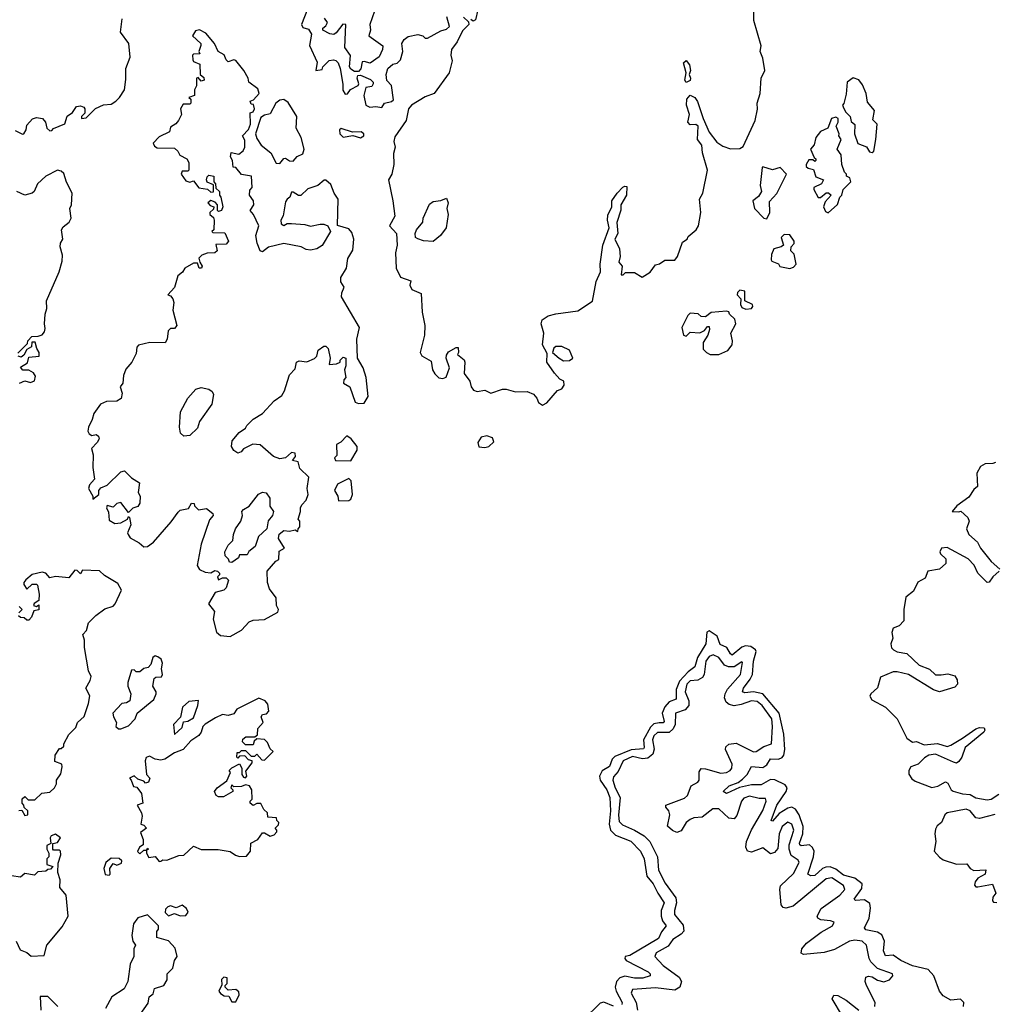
# Model space of a CAD drawing. Extents: x 2601477 to 2753313, y 449408 to 581029.
# Tile 18 of 203: x 2623388 to 2628472, y 492086 to 497220. Entities that reach past the tile are written whole.
import ezdxf

# ---------------------------------------------------------------- set-up
doc = ezdxf.new("R2010")
doc.units = 0

msp = doc.modelspace()

# ---------------------------------------------------------------- linework, layer by layer
at = {"layer": '0CON05XD'}
for points in [[(2624890, 497275), (2624857.5, 497195), (2624865, 497180), (2624895, 497170), (2624910, 497145), (2624900, 497085), (2624939.3, 496999.3), (2624933.3, 496955), (2624965, 496960), (2624970, 496975), (2625003, 497007), (2625025, 497011.2), (2625037.3, 497007.3), (2625048.8, 496995), (2625058.8, 496965), (2625073.6, 496883.6), (2625073.3, 496853.3), (2625085, 496832.5), (2625097, 496833), (2625113.6, 496856.4), (2625153, 496877), (2625157.5, 496885), (2625147.5, 496915), (2625151.7, 496928.3), (2625165, 496930), (2625218.3, 496908.3), (2625232.5, 496895), (2625232.5, 496885), (2625225, 496872.5), (2625193.3, 496866.7), (2625183.3, 496825), (2625193.8, 496775), (2625215, 496763.8), (2625245, 496767.5), (2625277, 496763), (2625290, 496785), (2625327, 496793), (2625337, 496803), (2625327, 496877), (2625302.3, 496902.3), (2625300, 496935), (2625307.5, 496965), (2625335, 496987.5), (2625357, 496993), (2625375, 497010), (2625386.2, 497055), (2625382, 497095), (2625392.7, 497117.3), (2625415, 497132.5), (2625465, 497142.5), (2625490, 497135), (2625503, 497123), (2625515, 497123.3), (2625585, 497162.5), (2625615, 497170), (2625630, 497185), (2625616.7, 497235)], [(2625238, 497265), (2625213.8, 497195), (2625217.5, 497165), (2625210, 497135), (2625283, 497083), (2625281.2, 497065), (2625263, 497027), (2625216.4, 496993.6), (2625185, 497002.5), (2625175, 497000), (2625167, 496963), (2625155, 496950)], [(2625778.3, 497271.7), (2625765, 497220), (2625752.5, 497212.5), (2625741.7, 497221.7)], [(2626820, 495985), (2626845, 496060), (2626870, 496075), (2626875, 496090), (2626916.7, 496125), (2626928, 496145), (2626941.2, 496215), (2626933.8, 496285), (2626951.2, 496315), (2626976, 496435), (2626950, 496525), (2626946.2, 496566.2), (2626924, 496595), (2626926.7, 496665), (2626915, 496673.3), (2626885, 496672), (2626873.8, 496685), (2626882.5, 496725), (2626866.2, 496775), (2626868, 496805), (2626885, 496826.7), (2626910, 496815), (2626923.9, 496793.9), (2626952.5, 496705), (2626984.2, 496634.2), (2627025, 496581.2), (2627055, 496560), (2627095, 496546.2), (2627145, 496548.8), (2627162, 496558), (2627224.3, 496695), (2627235.9, 496754.1), (2627234.3, 496785), (2627250, 496835), (2627256, 496915), (2627274, 496955), (2627265, 497020), (2627250, 497055), (2627255.6, 497084.4), (2627217.5, 497215), (2627216.7, 497275)], [(2623755, 496730), (2623783, 496757), (2623825, 496776.7), (2623865, 496780), (2623890, 496795), (2623908, 496815), (2623934, 496855), (2623942.3, 496907.7), (2623942, 496965), (2623964, 497025), (2623957.5, 497095), (2623913.3, 497155), (2623923.3, 497225)], [(2625155, 496950), (2625135, 496950), (2625115, 496962.5), (2625107.5, 496975), (2625113, 497033), (2625084, 497075), (2625090, 497195), (2625073.6, 497196.4), (2625039.3, 497150.7), (2625026.4, 497143.6), (2625005, 497146.7), (2624970, 497165), (2624970, 497175), (2624985, 497187.5), (2624993.3, 497205), (2624977.5, 497227.5)], [(2625703, 497233), (2625728.3, 497208.3), (2625730, 497195), (2625697.5, 497162.5), (2625670, 497105), (2625640, 497065), (2625636.2, 497035), (2625643.3, 497005), (2625627.6, 496942.4), (2625550, 496835), (2625502.3, 496817.7), (2625432.5, 496775), (2625416.7, 496755), (2625403.8, 496695), (2625345, 496610), (2625340, 496585), (2625346.7, 496555), (2625337, 496523), (2625338.8, 496465), (2625328.8, 496415), (2625311.2, 496385), (2625334, 496275), (2625344, 496195), (2625316.7, 496145), (2625353.8, 496105), (2625357.5, 496045), (2625348.6, 496005), (2625352.5, 495925), (2625375, 495876.7), (2625428.3, 495858.3), (2625422.5, 495835), (2625433.6, 495813.6), (2625481.7, 495791.7), (2625487.5, 495695), (2625501.2, 495625), (2625500, 495575), (2625476.7, 495485), (2625485, 495467.5), (2625535, 495440), (2625541.2, 495395), (2625554, 495374), (2625575, 495352.5), (2625595, 495350), (2625613, 495357), (2625630, 495405), (2625613.3, 495455), (2625615, 495470), (2625625, 495487.5), (2625665, 495510), (2625675, 495510), (2625677.5, 495485), (2625672.5, 495475), (2625705.9, 495445.9), (2625710, 495435), (2625706.7, 495375), (2625736.7, 495335), (2625742.5, 495305), (2625755, 495287.5), (2625775, 495281.2), (2625815, 495287.5), (2625845, 495273.3), (2625906.1, 495293.9), (2625925, 495294), (2625975, 495279.2), (2626035, 495280.8), (2626067.5, 495267.5), (2626085, 495247.5), (2626093.8, 495223.8), (2626115, 495210), (2626137.7, 495222.3), (2626193.8, 495286.2), (2626216.7, 495295), (2626228.8, 495315), (2626226.7, 495335), (2626205, 495346.2), (2626177.8, 495377.8), (2626137.5, 495435), (2626139.3, 495479.3), (2626114.3, 495525), (2626121.2, 495585), (2626108.8, 495635), (2626113.3, 495655), (2626145, 495676.2), (2626185, 495686.2), (2626298.8, 495701.2), (2626375, 495752.5), (2626394.5, 495855.5), (2626417.5, 495905), (2626415.8, 495945), (2626430, 496045), (2626463.3, 496135), (2626454.1, 496174.1), (2626455, 496200), (2626477.5, 496245), (2626477.5, 496275), (2626504.2, 496315.8), (2626533.6, 496346.4), (2626545, 496352.5), (2626555, 496350), (2626553.3, 496305), (2626523.3, 496255), (2626523, 496227), (2626503, 496163), (2626507.5, 496105), (2626492.5, 496075), (2626517.5, 496025), (2626520, 495985), (2626512.5, 495955), (2626530, 495935), (2626525, 495890), (2626535, 495890), (2626548.3, 495901.7), (2626595, 495902.5), (2626635, 495877.5), (2626675.9, 495904.1), (2626705, 495942.5), (2626725, 495947.5), (2626753.6, 495966.4), (2626805, 495966.7), (2626820, 495985)], [(2624485, 494004), (2624545, 494037.5), (2624585, 494080), (2624605, 494090), (2624665, 494093.3), (2624735, 494130), (2624737.5, 494145), (2624727.5, 494165), (2624726.2, 494206.2), (2624691.7, 494251.7), (2624680, 494285), (2624678.8, 494345), (2624723.6, 494396.4), (2624740, 494405), (2624740.7, 494449.3), (2624770, 494465), (2624737.5, 494515), (2624741.7, 494538.3), (2624765, 494557.5), (2624795, 494552.5), (2624825, 494560), (2624838.3, 494551.7), (2624840, 494565), (2624850, 494575), (2624850, 494605), (2624840, 494615), (2624853.3, 494655), (2624853.3, 494675), (2624859.3, 494690.7), (2624882.5, 494715), (2624892.5, 494745), (2624887.5, 494775), (2624896.7, 494835), (2624849.3, 494879.3), (2624840, 494915), (2624811.7, 494921.7), (2624827, 494943), (2624825, 494960), (2624805, 494962.5), (2624773.6, 494936.4), (2624745, 494930), (2624711.7, 494941.7), (2624642.5, 495002.5), (2624603.6, 495006.4), (2624555, 494982.5), (2624543, 494967), (2624525, 494960), (2624504.1, 494974.1), (2624493.3, 494995), (2624496.4, 495023.6), (2624532.3, 495067.7), (2624565, 495090), (2624572.5, 495105), (2624605, 495136.7), (2624655, 495167.5), (2624715, 495233.3), (2624755, 495260), (2624769.2, 495285), (2624784.1, 495335.9), (2624795, 495367.5), (2624825, 495400), (2624832.5, 495435), (2624845, 495441.2), (2624885, 495436.2), (2624926.1, 495453.9), (2624937.5, 495465), (2624945, 495496.7), (2624975, 495517.5), (2624985, 495517.5), (2624997.5, 495505), (2625007.5, 495455), (2625001.7, 495421.7), (2625040, 495425), (2625060, 495435), (2625060, 495445), (2625075, 495460), (2625090, 495455), (2625090, 495415), (2625082.5, 495395), (2625090, 495355), (2625078.3, 495341.7), (2625077.5, 495325), (2625110, 495305), (2625137.5, 495225), (2625155, 495218), (2625185, 495220), (2625205.7, 495255), (2625195.7, 495355), (2625178.8, 495405), (2625150, 495455), (2625146, 495555), (2625160, 495615), (2625066.7, 495775), (2625067.5, 495795), (2625080, 495825), (2625062.7, 495852.7), (2625062.5, 495875), (2625092.5, 495925), (2625100, 495975), (2625125, 496017.5), (2625130.8, 496075), (2625119.8, 496109.8), (2625105, 496130), (2625046.4, 496146.4), (2625048.8, 496285), (2625027.5, 496315), (2625011.4, 496361.4), (2624985, 496383.3), (2624977, 496383), (2624942.5, 496355), (2624891.4, 496338.6), (2624855, 496303.3), (2624843, 496303), (2624815, 496320), (2624805, 496320), (2624797.5, 496295), (2624782.5, 496285), (2624775, 496270), (2624762.5, 496197.5), (2624750, 496175), (2624752.5, 496155), (2624765, 496147.5), (2624783, 496157), (2624805, 496157.5), (2624875, 496152), (2624905, 496143.3), (2624955, 496154.2), (2624975, 496154.2), (2624995, 496146), (2625009.2, 496115), (2624965, 496043.3), (2624937.5, 496025), (2624905, 496018), (2624882, 496022), (2624856.1, 496036.1), (2624765, 496052.5), (2624685, 496033.3), (2624655, 496010), (2624642.5, 496015), (2624626.2, 496055), (2624620, 496095), (2624636.2, 496145), (2624607.5, 496205), (2624590, 496225), (2624610, 496255), (2624607.5, 496275), (2624586.7, 496305), (2624588.3, 496331.7), (2624600, 496345), (2624597.5, 496405), (2624545, 496413.3), (2624515, 496450), (2624501.7, 496451.7), (2624497.5, 496485), (2624487.5, 496505), (2624491.7, 496528.3), (2624531.7, 496518.3), (2624553, 496537), (2624562.5, 496555), (2624561.7, 496591.7), (2624550, 496615), (2624581.7, 496648.3), (2624592.5, 496675), (2624590, 496735), (2624605, 496740), (2624612.5, 496755), (2624608.3, 496778.3), (2624595, 496780), (2624590, 496795), (2624608.3, 496801.7), (2624637.5, 496835), (2624629.3, 496859.3), (2624582.5, 496895), (2624580, 496915), (2624556.7, 496955), (2624515, 497007.5), (2624505, 497010), (2624475, 497000), (2624465, 497010), (2624455, 497037.5), (2624423.6, 497053.6), (2624404, 497095), (2624359.3, 497149.3), (2624325, 497167.5), (2624305, 497162.5), (2624290, 497135), (2624332.5, 497095), (2624332.5, 497085), (2624322.5, 497055), (2624327.5, 497042.5), (2624295, 497040), (2624290, 497035), (2624290.7, 497010.7), (2624295, 497002.5), (2624328.3, 496988.3), (2624330, 496935), (2624348.3, 496918.3), (2624350, 496905), (2624335, 496900), (2624318.3, 496918.3), (2624310, 496915), (2624310, 496875), (2624300, 496855), (2624300, 496825), (2624270, 496815), (2624280, 496805), (2624280, 496785), (2624275, 496780), (2624240.7, 496779.3), (2624227.5, 496755), (2624232.5, 496725), (2624216.1, 496693.9), (2624203, 496677), (2624175, 496660), (2624170, 496635), (2624115, 496610), (2624083.6, 496576.4), (2624090.7, 496560.7), (2624105, 496552.5), (2624195, 496550), (2624212.5, 496535), (2624223.6, 496513.6), (2624260, 496495), (2624270, 496475), (2624270, 496435), (2624265, 496430), (2624235, 496430), (2624230, 496415), (2624255, 496380), (2624275, 496372.5), (2624295, 496380), (2624322.5, 496342.5), (2624367, 496337), (2624385, 496320), (2624398.3, 496321.7), (2624398.3, 496358.3), (2624365, 496372.5), (2624362.5, 496385), (2624365, 496400), (2624375, 496410), (2624400, 496405), (2624400, 496375), (2624410, 496365), (2624411.7, 496341.7), (2624430, 496325), (2624430, 496305), (2624437.5, 496295), (2624447.5, 496245), (2624440, 496225), (2624425, 496220), (2624420, 496225), (2624420, 496255), (2624408.3, 496268.3), (2624385, 496277.5), (2624370, 496265), (2624381.7, 496251.7), (2624400, 496245), (2624398.3, 496231.7), (2624380, 496215), (2624380, 496205), (2624398.8, 496188.8), (2624402.5, 496175), (2624400, 496125), (2624390, 496115), (2624395, 496110), (2624458.3, 496108.3), (2624476.7, 496065), (2624465, 496050), (2624411.7, 496048.3), (2624417.5, 496015), (2624406.1, 496003.9), (2624365, 496002.5), (2624337.5, 495992.5), (2624323, 495977), (2624327.5, 495955), (2624340, 495935), (2624336.4, 495923.6), (2624323.6, 495923.6), (2624315, 495950), (2624295, 495950), (2624250, 495925), (2624236.4, 495903.6), (2624212.5, 495885), (2624196.1, 495823.9), (2624160, 495785), (2624175, 495780), (2624186.7, 495765), (2624192.5, 495745), (2624187.5, 495705), (2624207.5, 495625), (2624195, 495610), (2624175, 495610), (2624163, 495597), (2624157.5, 495555), (2624147.5, 495535), (2624067, 495537), (2624007, 495523), (2623998.3, 495511.7), (2623995, 495480), (2623972.5, 495435), (2623941.7, 495398.3), (2623928.8, 495365), (2623926.2, 495325), (2623912.5, 495305), (2623922.5, 495272.5), (2623917.1, 495245), (2623895, 495230.8), (2623840.7, 495229.3), (2623810, 495215), (2623775, 495167.5), (2623766.7, 495135), (2623746.2, 495095), (2623743.8, 495073.8), (2623750.7, 495060.7), (2623765, 495052.5), (2623787, 495057), (2623798.3, 495048.3), (2623802.5, 495035), (2623792.5, 495015), (2623762.5, 494985), (2623770.7, 494950.7), (2623768.8, 494885), (2623777.5, 494825), (2623752.5, 494795), (2623747.5, 494775), (2623770, 494735), (2623770, 494720), (2623800, 494745), (2623800, 494765), (2623810.7, 494779.3), (2623845, 494793.3), (2623915, 494862.5), (2623935, 494867.5), (2623970.7, 494830.7), (2624012.5, 494805), (2624006.7, 494755), (2624016.2, 494735), (2624015, 494700), (2624005, 494682.5), (2623977.5, 494672.5), (2623955, 494650), (2623915, 494702.5), (2623895, 494697.5), (2623875, 494677.5), (2623845, 494687.5), (2623840, 494675), (2623851.7, 494651.7), (2623855, 494610), (2623885, 494592.5), (2623915, 494597.5), (2623950, 494615), (2623955, 494630), (2623960, 494625), (2623967, 494587), (2623950, 494545), (2623953.3, 494535), (2623965, 494518.8), (2624012, 494492), (2624035, 494471.2), (2624055, 494473.8), (2624086.7, 494495), (2624178.8, 494601.2), (2624215, 494652.5), (2624225, 494662.5), (2624268.3, 494671.7), (2624285, 494700), (2624298.3, 494698.3), (2624300, 494685), (2624320, 494665), (2624361.7, 494671.7), (2624396.1, 494646.1), (2624397.5, 494635), (2624378.3, 494611.7), (2624334.2, 494485), (2624313.8, 494375), (2624325, 494352.5), (2624355, 494340), (2624385, 494336.7), (2624405, 494347.5), (2624420, 494345), (2624430, 494335), (2624430, 494325), (2624420, 494315), (2624425, 494300), (2624445, 494310), (2624465, 494310), (2624477, 494297), (2624465, 494257.5), (2624453.6, 494246.4), (2624407, 494233), (2624372.5, 494175), (2624403.3, 494135), (2624397.5, 494095), (2624415, 494026.7), (2624435, 494008.8), (2624485, 494004)], [(2626865, 496892.5), (2626857.5, 496905), (2626863.6, 496943.6), (2626850, 496995), (2626865, 497006.7), (2626882.5, 496985), (2626886.2, 496955), (2626880, 496935), (2626886.7, 496915), (2626885, 496902.5), (2626865, 496892.5)], [(2627835, 496527.5), (2627842.5, 496535), (2627853.8, 496595), (2627860, 496675), (2627838.3, 496698.3), (2627847, 496747), (2627810, 496790), (2627802.5, 496835), (2627785, 496880), (2627765, 496906.7), (2627735, 496916.7), (2627703.8, 496895), (2627698.8, 496831.2), (2627687, 496783), (2627680, 496775), (2627682.5, 496765), (2627695, 496740), (2627720, 496715), (2627725, 496690), (2627743.6, 496673.6), (2627742.5, 496625), (2627760, 496575), (2627805, 496557.5), (2627820.7, 496530.7), (2627835, 496527.5)], [(2624745, 496470), (2624765, 496496.7), (2624775, 496497.5), (2624795, 496483.3), (2624815, 496482.5), (2624835, 496507.5), (2624865, 496520), (2624872.5, 496545), (2624856, 496605), (2624830, 496655), (2624833.8, 496715), (2624788.8, 496788.8), (2624765, 496803.8), (2624745, 496801.2), (2624723.3, 496785), (2624695, 496730), (2624665, 496722.5), (2624645, 496710), (2624617.5, 496625), (2624625, 496600), (2624646.7, 496565), (2624697.5, 496525), (2624725, 496472.5), (2624745, 496470)], [(2623365, 496642.5), (2623403, 496623), (2623410, 496625), (2623422.5, 496645), (2623425, 496670), (2623455, 496703.3), (2623475, 496710), (2623507.5, 496705), (2623522.5, 496685), (2623530, 496655), (2623545, 496640), (2623555, 496642.5), (2623565, 496653.3), (2623623, 496677), (2623635, 496717.5), (2623663.9, 496736.1), (2623685, 496766.7), (2623705, 496770), (2623723.3, 496763.3), (2623727.5, 496755), (2623727, 496733), (2623710, 496715), (2623710, 496705), (2623735, 496707.5), (2623755, 496730)], [(2627605, 496212.5), (2627653.6, 496256.4), (2627666.2, 496293.8), (2627676.7, 496305), (2627682.5, 496335), (2627722.5, 496375), (2627717.5, 496395), (2627700, 496405), (2627700, 496415), (2627690, 496425), (2627676.7, 496465), (2627672.5, 496515), (2627652.5, 496545), (2627672.5, 496595), (2627660, 496615), (2627662.5, 496625), (2627647.5, 496665), (2627657.5, 496685), (2627657.5, 496705), (2627645, 496712.5), (2627622.5, 496705), (2627602.5, 496655), (2627565, 496637.5), (2627540, 496605), (2627531.7, 496568.3), (2627513.3, 496545), (2627531.7, 496501.7), (2627540, 496495), (2627540, 496485), (2627535, 496480), (2627525, 496490), (2627505, 496490), (2627490, 496465), (2627490, 496455), (2627500, 496445), (2627528.3, 496438.3), (2627540.7, 496400.7), (2627580, 496385), (2627570, 496365), (2627530, 496345), (2627530, 496335), (2627553.6, 496293.6), (2627565, 496292.5), (2627595, 496317.5), (2627607, 496317), (2627620, 496305), (2627589.3, 496270.7), (2627580, 496245), (2627590.7, 496220.7), (2627605, 496212.5)], [(2625165, 496603.8), (2625182.5, 496615), (2625182.5, 496625), (2625170, 496635), (2625123.6, 496633.6), (2625065, 496653.3), (2625056.7, 496645), (2625058, 496625), (2625075, 496608), (2625125, 496616.7), (2625165, 496603.8)], [(2623378.3, 495481.7), (2623428.3, 495531.7), (2623430, 495545), (2623451.7, 495568.3), (2623485, 495570), (2623505, 495577.5), (2623517.7, 495592.3), (2623520.7, 495610.7), (2623517.5, 495635), (2623520, 495685), (2623528.8, 495715), (2623527.5, 495755), (2623593.3, 495905), (2623609.3, 495960.7), (2623611.7, 495991.7), (2623598.8, 496035), (2623601.2, 496055), (2623613.3, 496075), (2623606.7, 496125), (2623615, 496140), (2623646.7, 496165), (2623656, 496185), (2623648.8, 496235), (2623658.8, 496255), (2623661.2, 496315), (2623632.1, 496372.1), (2623617.6, 496417.6), (2623605, 496430), (2623585, 496436), (2623525, 496404), (2623480, 496365), (2623464, 496325), (2623453.3, 496315), (2623415, 496305.7), (2623373.4, 496323.4)], [(2627285, 496182.5), (2627300, 496215), (2627298.3, 496271.7), (2627337, 496313), (2627387.5, 496415), (2627355, 496450), (2627315, 496437.5), (2627265, 496452.5), (2627260.7, 496449.3), (2627250, 496355), (2627257.5, 496325), (2627241.7, 496298.3), (2627212.5, 496275), (2627220, 496235), (2627270, 496185), (2627285, 496182.5)], [(2625545, 496063.8), (2625495, 496066.2), (2625465, 496076.7), (2625453.3, 496085), (2625450, 496105), (2625457.5, 496125), (2625490, 496165), (2625492.5, 496185), (2625525, 496257.5), (2625545, 496272.5), (2625585, 496277.5), (2625615, 496290), (2625622.5, 496265), (2625616.7, 496235), (2625623.3, 496205), (2625612.5, 496135), (2625582.5, 496095), (2625545, 496063.8)], [(2627405, 495922.5), (2627425, 495930), (2627438.8, 495945), (2627427, 495997), (2627410, 496015), (2627412.5, 496035), (2627427, 496053), (2627427.5, 496065), (2627405, 496097.5), (2627375, 496100), (2627360, 496085), (2627372.5, 496045), (2627360, 496035), (2627322.5, 496025), (2627310, 495995), (2627308.3, 495968.3), (2627311.7, 495961.7), (2627346.4, 495946.4), (2627353.8, 495933.8), (2627405, 495922.5)], [(2627175, 495710), (2627205, 495713.8), (2627212.5, 495725), (2627210, 495735), (2627170, 495755), (2627170, 495805), (2627145, 495810), (2627131.7, 495798.3), (2627130, 495785), (2627150, 495765), (2627147.5, 495735), (2627155, 495720), (2627175, 495710)], [(2627035, 495474), (2627082.5, 495495), (2627103.8, 495525), (2627105.9, 495545.9), (2627096.7, 495585), (2627123.3, 495635), (2627118.3, 495658.3), (2627090, 495685), (2627086.4, 495696.4), (2627075, 495700), (2626995, 495692.5), (2626965, 495670), (2626943, 495673), (2626927, 495687), (2626885, 495690), (2626873, 495677), (2626842.5, 495615), (2626850, 495575), (2626865, 495570), (2626885, 495590), (2626935, 495587.5), (2626960, 495600), (2626975, 495620), (2626985, 495620), (2626986.7, 495605), (2626977.5, 495575), (2626953, 495537), (2626953, 495503), (2626970, 495485), (2626990, 495475), (2627035, 495474)], [(2623387.5, 495325), (2623415, 495336.7), (2623445, 495328.8), (2623465, 495337.5), (2623470.7, 495360.7), (2623459.5, 495379.5), (2623435, 495393.3), (2623405, 495392.5), (2623392.5, 495407.5), (2623428.3, 495431.7), (2623435, 495460), (2623490, 495465), (2623490, 495485), (2623477.5, 495505), (2623468.3, 495538.3), (2623451.7, 495538.3), (2623450, 495515), (2623425, 495500), (2623410, 495470), (2623395, 495460), (2623380, 495465)], [(2626225, 495441.2), (2626255, 495443.3), (2626272.5, 495455), (2626255, 495497.5), (2626215, 495516.2), (2626185, 495516.2), (2626175, 495507.5), (2626167.5, 495485), (2626202.5, 495455), (2626225, 495441.2)], [(2624245, 495049.2), (2624226.2, 495065), (2624222, 495095), (2624226.2, 495175), (2624265, 495246.7), (2624305.9, 495294.1), (2624335, 495302), (2624374.4, 495294.4), (2624391.9, 495281.9), (2624398.6, 495265), (2624390.8, 495215), (2624326.7, 495125), (2624315, 495090), (2624275, 495052), (2624245, 495049.2)], [(2625115, 494920), (2625147.5, 494975), (2625147.5, 494995), (2625117.5, 495035), (2625095, 495050), (2625063, 495017), (2625040, 495005), (2625041.7, 494948.3), (2625030, 494935), (2625035, 494922.5), (2625115, 494920)], [(2625815, 494988.8), (2625835, 494994), (2625861.7, 495018.3), (2625855, 495040), (2625825, 495050), (2625795, 495042.5), (2625777.5, 495015), (2625783.6, 494993.6), (2625815, 494988.8)], [(2628478.8, 494911.2), (2628464.6, 494905.4), (2628423.3, 494905), (2628399.8, 494890.2), (2628380.9, 494855), (2628384.3, 494785.7), (2628365, 494770), (2628339.1, 494730.9), (2628276.7, 494685), (2628252.5, 494655), (2628286.7, 494653.3), (2628297, 494657), (2628333.6, 494623.6), (2628340, 494605), (2628326.2, 494565), (2628338, 494535), (2628383.8, 494495), (2628400, 494465), (2628454.6, 494394.6), (2628500, 494355)], [(2625051.7, 494711.7), (2625105, 494713.3), (2625115, 494720), (2625123.3, 494745), (2625116.4, 494816.4), (2625105, 494827.5), (2625045, 494797.5), (2625030, 494765), (2625047.5, 494735), (2625051.7, 494711.7)], [(2624495, 494390), (2624481.7, 494391.7), (2624477, 494407), (2624460, 494425), (2624457.5, 494445), (2624475, 494480), (2624500, 494505), (2624502.5, 494535), (2624513.3, 494565), (2624541.2, 494605), (2624550, 494635), (2624547.5, 494655), (2624555, 494666.7), (2624585.7, 494684.3), (2624633.1, 494746.9), (2624655, 494756.2), (2624673.6, 494753.6), (2624692.5, 494725), (2624693.6, 494683.6), (2624712.5, 494655), (2624707.5, 494635), (2624683.6, 494606.4), (2624677.5, 494565), (2624633.8, 494526.2), (2624616.1, 494473.9), (2624583.6, 494446.4), (2624575, 494430), (2624535, 494430), (2624530, 494415), (2624495, 494390)], [(2628496.7, 494345), (2628464.2, 494315), (2628445, 494286.7), (2628435, 494286.2), (2628385.6, 494335), (2628366.5, 494376.5), (2628335, 494409.5), (2628225, 494467.8), (2628196.2, 494465), (2628188, 494445), (2628191.2, 494435), (2628219.5, 494409.5), (2628218.8, 494385), (2628186.7, 494355), (2628125.8, 494344.2), (2628111.7, 494308.3), (2628072.4, 494287.6), (2628050.3, 494239.7), (2628010.7, 494209.3), (2627999.2, 494145), (2628000.6, 494085), (2627975, 494060), (2627945, 494047.5), (2627937.5, 494025), (2627942.5, 493995), (2627931.2, 493965), (2627936, 493945), (2627946, 493935), (2627965, 493924.4), (2628015, 493915.8), (2628079.2, 493855), (2628132.9, 493832.9), (2628165, 493804.4), (2628195.4, 493804.6), (2628229.1, 493809.1), (2628265, 493798.8), (2628277.2, 493777.2), (2628280, 493755), (2628265, 493740.6), (2628185, 493715.5), (2628155, 493725.6), (2628025, 493806.2), (2627965, 493820.6), (2627945, 493819.2), (2627877.7, 493792.3), (2627863, 493737), (2627827.5, 493705), (2627823, 493693), (2627833, 493673), (2627905, 493635.5), (2627965.5, 493575), (2628015, 493474), (2628045, 493453.8), (2628065, 493455.8), (2628105, 493438.6), (2628175, 493445.6), (2628225, 493431.1), (2628245, 493436.9), (2628306.6, 493473.4), (2628375, 493522.5), (2628395, 493530), (2628418.3, 493528.3), (2628422.5, 493515), (2628416.7, 493505), (2628319.2, 493425), (2628302, 493375), (2628287, 493353), (2628275, 493343.8), (2628258.3, 493348.3), (2628165, 493390.6), (2628130, 493385), (2628108, 493372), (2628075, 493338), (2628036.7, 493325), (2628026.7, 493305), (2628026.4, 493286.4), (2628041.7, 493261.7), (2628059.2, 493249.2), (2628145, 493216.2), (2628176.6, 493223.4), (2628216.4, 493246.4), (2628230, 493240), (2628246.2, 493205), (2628257, 493197), (2628305, 493183.6), (2628345, 493180.5), (2628375, 493162.5), (2628435, 493153.1), (2628455, 493155.7), (2628495, 493181.1)], [(2623383, 493097), (2623398.3, 493098.3), (2623415, 493070), (2623430, 493075), (2623430, 493095), (2623411.7, 493111.7), (2623410, 493125), (2623400, 493135), (2623401.7, 493158.3), (2623415, 493170), (2623433, 493153), (2623467, 493153), (2623503, 493187), (2623545, 493192.5), (2623570, 493215), (2623580, 493235), (2623580, 493255), (2623601.7, 493288.3), (2623610, 493325), (2623608.3, 493338.3), (2623571.7, 493351.7), (2623572.5, 493385), (2623595, 493420), (2623605, 493420), (2623618.3, 493431.7), (2623617.5, 493445), (2623645, 493492.5), (2623680.7, 493529.3), (2623690, 493555), (2623723.6, 493586.4), (2623747.5, 493655), (2623753.8, 493693.8), (2623733.8, 493735), (2623756.2, 493775), (2623760, 493795), (2623746.2, 493825), (2623726.4, 493946.4), (2623726.2, 493985), (2623717.5, 494015), (2623736.2, 494035), (2623746.7, 494075), (2623785, 494113.3), (2623831.7, 494148.3), (2623875, 494162.5), (2623886.1, 494173.9), (2623918.8, 494245), (2623899.7, 494279.7), (2623831.2, 494321.2), (2623805, 494346.7), (2623715, 494350), (2623705, 494330), (2623688.3, 494348.3), (2623675, 494350), (2623645, 494310), (2623575, 494316.7), (2623545, 494310), (2623523.6, 494333.6), (2623505, 494340), (2623453, 494327), (2623420.7, 494299.3), (2623410, 494285), (2623410, 494275), (2623425, 494250), (2623453, 494277), (2623475, 494277.5), (2623481.7, 494271.7), (2623490, 494225), (2623487.5, 494192.5), (2623463.6, 494176.4), (2623460, 494165), (2623475, 494160), (2623488.3, 494168.3), (2623487, 494143), (2623461.7, 494138.3), (2623450, 494105), (2623435, 494090), (2623425, 494090), (2623411.7, 494101.7), (2623393, 494103), (2623381.7, 494111.7)], [(2623383, 494127), (2623400, 494145), (2623385, 494160)], [(2628310.8, 492075), (2628313.5, 492095), (2628295, 492113.6), (2628245, 492107.3), (2628205, 492130.4), (2628185, 492155.6), (2628155.5, 492235.5), (2628127.3, 492267.3), (2628045, 492287.1), (2627983.3, 492315), (2627945, 492343.1), (2627905, 492338.6), (2627893.5, 492365), (2627899.2, 492415), (2627885, 492449.2), (2627862.4, 492462.4), (2627801.2, 492475), (2627794.2, 492485), (2627818.1, 492535), (2627826.7, 492586.7), (2627821.8, 492611.8), (2627795, 492630.8), (2627747.5, 492627.5), (2627740, 492635), (2627779.9, 492690.1), (2627782.7, 492715), (2627745, 492743.1), (2627685, 492758.9), (2627645, 492791.4), (2627615, 492802.8), (2627592.1, 492802.1), (2627575, 492794.1), (2627535, 492758.7), (2627515, 492755.5), (2627499.4, 492765), (2627528.2, 492855), (2627531.3, 492885), (2627524.1, 492904.1), (2627507.1, 492917.1), (2627465, 492912.9), (2627457.8, 492917.8), (2627455.7, 492925.7), (2627473.3, 492975), (2627473.9, 493013.9), (2627454.3, 493075), (2627435, 493103.3), (2627415, 493113.6), (2627395, 493108.6), (2627349.5, 493080.5), (2627315, 493042), (2627307.5, 493045), (2627337.5, 493125), (2627386.1, 493195), (2627390.8, 493215), (2627381.1, 493231.1), (2627326.3, 493256.3), (2627305, 493258.8), (2627255, 493230.7), (2627205, 493231.2), (2627143, 493217), (2627075, 493186.2), (2627057.5, 493195), (2627088, 493225), (2627135, 493242), (2627159.1, 493260.9), (2627181.8, 493285), (2627204.4, 493325.6), (2627265, 493321.8), (2627284.5, 493335), (2627304.7, 493365.3), (2627346.2, 493363.8), (2627365, 493372.5), (2627374.3, 493385.7), (2627379.1, 493415), (2627374.6, 493495.4), (2627349.7, 493605), (2627265, 493705.9), (2627215, 493715.3), (2627170.9, 493710.9), (2627158, 493715), (2627162.9, 493735), (2627198.9, 493781.1), (2627210, 493805), (2627215.3, 493875), (2627229.2, 493925), (2627225.5, 493935), (2627201.8, 493951.8), (2627174, 493956), (2627155, 493948.6), (2627105, 493906.4), (2627095, 493913.1), (2627077, 493947), (2627041.6, 493961.6), (2627026.5, 494006.5), (2626985, 494034.2), (2626972.7, 494027.3), (2626966.4, 493965), (2626923.3, 493895), (2626910.4, 493845), (2626875, 493819.6), (2626829, 493771), (2626812.5, 493727.5), (2626813, 493677), (2626775, 493662.9), (2626752.8, 493637.2), (2626740, 493605), (2626749.7, 493560.3), (2626745, 493553.9), (2626723.2, 493553.2), (2626695, 493547.8), (2626678.6, 493531.4), (2626642.6, 493465), (2626645.4, 493425), (2626641.1, 493418.9), (2626577.2, 493412.8), (2626492.3, 493377.7), (2626478.9, 493365), (2626465, 493325.4), (2626426.5, 493303.5), (2626412.2, 493275), (2626415.3, 493255), (2626451.2, 493205), (2626465.8, 493165), (2626470, 493095), (2626463.3, 493025), (2626469.4, 492995), (2626495, 492968.9), (2626575, 492937.5), (2626626.2, 492885), (2626645.4, 492845), (2626659.6, 492755), (2626692.3, 492715), (2626716.2, 492665), (2626750.5, 492615), (2626734.6, 492575), (2626733.3, 492545), (2626740.7, 492520.8), (2626760.6, 492495), (2626735.7, 492464.3), (2626720, 492430), (2626569.7, 492340.3), (2626546.7, 492335), (2626544.4, 492325), (2626552, 492315), (2626666, 492255), (2626675.8, 492245), (2626675.8, 492235), (2626638.2, 492221.8), (2626595, 492222.4), (2626545, 492233.2), (2626518.5, 492225), (2626501.8, 492205), (2626494.6, 492175), (2626498.7, 492155), (2626530, 492095), (2626529.2, 492085)], [(2623915, 493522.5), (2623955, 493537.5), (2623990, 493575), (2624000, 493605), (2624087.5, 493675), (2624100, 493705), (2624100, 493715), (2624082.5, 493745), (2624090, 493785), (2624098.3, 493791.7), (2624127, 493793), (2624132.5, 493805), (2624127.5, 493835), (2624133.3, 493865), (2624126.7, 493885), (2624108.3, 493898.3), (2624095, 493902.5), (2624082.5, 493895), (2624071.7, 493858.3), (2624058.3, 493841.7), (2624035, 493837.5), (2624015, 493820), (2623995, 493820), (2623985, 493830), (2623971.7, 493828.3), (2623952.5, 493765), (2623952.5, 493745), (2623967.5, 493705), (2623961.7, 493668.3), (2623945, 493657.5), (2623920, 493655), (2623873.3, 493605), (2623876.7, 493585), (2623892.5, 493555), (2623890, 493535), (2623903, 493523), (2623915, 493522.5)], [(2627618, 492522), (2627567.3, 492527.3), (2627552, 492535), (2627547.1, 492545), (2627567.8, 492585), (2627665.6, 492655), (2627692.2, 492685), (2627685.7, 492705), (2627625, 492745.4), (2627595, 492741.1), (2627422.1, 492597.9), (2627385, 492587.5), (2627371.2, 492591.2), (2627360, 492605), (2627352.2, 492685), (2627356, 492704), (2627425, 492768.6), (2627454.3, 492825), (2627448.6, 492838.6), (2627412.6, 492862.6), (2627402.1, 492895), (2627401.9, 492918.1), (2627425.3, 492995), (2627415, 493025.7), (2627395, 493035.6), (2627365, 493012.5), (2627349.6, 492975), (2627341.7, 492898.3), (2627325, 492877.5), (2627305, 492871.4), (2627265, 492901.9), (2627205, 492880), (2627184.5, 492884.5), (2627176.5, 492905), (2627178.8, 492935), (2627205, 492996), (2627265, 493096.2), (2627282.5, 493145), (2627278.6, 493158.6), (2627245, 493158.5), (2627195, 493171.1), (2627165, 493161.9), (2627152.2, 493145), (2627128.8, 493071.2), (2627115, 493052.9), (2627087.4, 493057.4), (2627035, 493105.6), (2627003.3, 493105), (2626948, 493062), (2626905, 493058.6), (2626885, 493050), (2626864.3, 493035), (2626838.7, 492991.3), (2626815, 492982), (2626792.4, 492992.4), (2626766.7, 493015), (2626780, 493075), (2626774.2, 493094.2), (2626757.5, 493115), (2626757.5, 493125), (2626855, 493161.9), (2626870.8, 493175), (2626890, 493225), (2626925.5, 493244.5), (2626932.5, 493255), (2626932.2, 493297.8), (2626942.5, 493315), (2626965, 493314.4), (2627045, 493290.9), (2627075, 493294.6), (2627094, 493305), (2627103.2, 493316.8), (2627105, 493337.5), (2627070, 493415), (2627071.7, 493428.3), (2627086.9, 493443.1), (2627125, 493448.5), (2627215, 493403.5), (2627228.8, 493405), (2627268.7, 493431.3), (2627309.2, 493445), (2627315.4, 493535), (2627310.4, 493575), (2627260.4, 493645), (2627234, 493665), (2627205, 493669.1), (2627151.3, 493648.7), (2627115, 493642.9), (2627089.3, 493649.2), (2627072.3, 493662.3), (2627063.8, 493685), (2627067.5, 493705), (2627080.7, 493729.2), (2627148.5, 493805), (2627158.3, 493868.3), (2627155, 493872.5), (2627115, 493846.1), (2627085, 493845.3), (2627065.2, 493855.3), (2627035, 493894.3), (2627005, 493908.1), (2626985, 493900), (2626967.5, 493875), (2626958.5, 493805), (2626949.6, 493790.4), (2626925, 493776.8), (2626885, 493772.7), (2626867.9, 493755), (2626859.2, 493715), (2626878.7, 493668.7), (2626877.7, 493645), (2626858.7, 493621.3), (2626808, 493605), (2626807.1, 493545), (2626797.3, 493522.8), (2626775.8, 493504.2), (2626715, 493503.8), (2626695, 493486.5), (2626689.3, 493465), (2626696.9, 493416.9), (2626689.7, 493390.3), (2626665, 493369.1), (2626636.2, 493366.2), (2626585, 493377.8), (2626535, 493355.9), (2626509.4, 493300.6), (2626485, 493272), (2626482.1, 493255), (2626494.2, 493215), (2626519.6, 493165), (2626512.2, 493072.2), (2626515, 493040), (2626532.1, 493022.1), (2626595, 492994.6), (2626644.7, 492964.7), (2626675.4, 492935.4), (2626714.5, 492855), (2626720, 492785), (2626755, 492717.5), (2626810.8, 492640.8), (2626814.1, 492615), (2626802.7, 492575), (2626803.6, 492555), (2626848.9, 492498.9), (2626851.8, 492468.2), (2626838.8, 492451.2), (2626795.4, 492424.6), (2626771.3, 492388.7), (2626708, 492355), (2626700.8, 492335), (2626745, 492287.8), (2626827.3, 492227.3), (2626840.5, 492205), (2626831.1, 492175), (2626805, 492160.4), (2626705, 492172.1), (2626585, 492164), (2626577.1, 492145), (2626602.9, 492095), (2626611.2, 492055)], [(2624115, 492830), (2624125, 492832.5), (2624135, 492840), (2624155, 492837.5), (2624218.3, 492861.7), (2624245, 492863.3), (2624295, 492910), (2624335, 492893.8), (2624423.6, 492893.6), (2624485, 492882.5), (2624513, 492863), (2624535, 492856.7), (2624571.7, 492858.3), (2624592.5, 492885), (2624593.3, 492926.7), (2624630, 492945), (2624655, 492980), (2624665, 492980), (2624695, 492962.5), (2624715, 492970), (2624730, 492985), (2624730, 492995), (2624720, 493005), (2624738.3, 493021.7), (2624740, 493035), (2624730, 493045), (2624728.3, 493058.3), (2624681.7, 493061.7), (2624680, 493085), (2624661.7, 493101.7), (2624645, 493132.5), (2624625, 493132.5), (2624605, 493122.5), (2624590, 493135), (2624590, 493145), (2624600, 493155), (2624598.8, 493205), (2624586.2, 493226.2), (2624565, 493230), (2624545, 493222.5), (2624505, 493220), (2624495, 493230), (2624490, 493215), (2624500, 493205), (2624500, 493195), (2624451.7, 493168.3), (2624425, 493167.5), (2624412.5, 493175), (2624403.8, 493195), (2624417.5, 493215), (2624468.3, 493251.7), (2624487.5, 493295), (2624480, 493305), (2624495, 493320), (2624535, 493340), (2624547, 493317), (2624547.5, 493285), (2624555, 493270), (2624565, 493267.5), (2624572.5, 493275), (2624568.3, 493301.7), (2624600, 493345), (2624600, 493355), (2624581.7, 493361.7), (2624561.7, 493381.7), (2624535, 493380), (2624525, 493370), (2624520, 493375), (2624521.7, 493398.3), (2624535, 493400), (2624545, 493410), (2624565, 493410), (2624595, 493380), (2624615, 493380), (2624625, 493390), (2624651.7, 493361.7), (2624665, 493360), (2624710, 493405), (2624695, 493417.5), (2624680.5, 493450.5), (2624665, 493466.7), (2624625, 493470), (2624611.7, 493458.3), (2624605, 493440), (2624565, 493440), (2624550, 493455), (2624551.7, 493468.3), (2624568.3, 493481.7), (2624615, 493480), (2624628.3, 493491.7), (2624630, 493525), (2624657.5, 493555), (2624647.5, 493585), (2624655, 493597.5), (2624675, 493600), (2624687.5, 493615), (2624681.7, 493651.7), (2624668.3, 493668.3), (2624635, 493682.5), (2624520, 493625), (2624505, 493600), (2624475, 493592.5), (2624445, 493597.5), (2624409.3, 493580.7), (2624355, 493547.5), (2624342.5, 493535), (2624333.8, 493505), (2624321.7, 493488.3), (2624280.7, 493459.3), (2624240, 493415), (2624195, 493396.7), (2624145, 493363.8), (2624125, 493358.8), (2624095, 493363.8), (2624065, 493380), (2624047, 493373), (2624042.5, 493355), (2624050, 493285), (2624067.5, 493265), (2624060, 493245), (2624045, 493240), (2624035, 493250), (2624005, 493260), (2623985, 493277.5), (2623960, 493265), (2623970, 493255), (2623981.7, 493221.7), (2623998.3, 493218.3), (2624022.5, 493185), (2624030, 493135), (2624000, 493125), (2624022.5, 493085), (2624026.4, 493066.4), (2624020, 493025), (2624035, 493020), (2624050, 493005), (2624018.3, 492981.7), (2624032.5, 492945), (2624031.7, 492918.3), (2624012.5, 492905), (2624003, 492883), (2624015, 492870), (2624035, 492890), (2624050, 492890), (2624055, 492900), (2624060, 492895), (2624050, 492890), (2624050, 492875), (2624061.7, 492851.7), (2624095, 492857.5), (2624115, 492830)], [(2624195, 493493.3), (2624235, 493530), (2624241.7, 493558.3), (2624265, 493562.5), (2624295, 493580), (2624317.5, 493645), (2624320, 493670), (2624270, 493665), (2624237.5, 493635), (2624227, 493583), (2624190, 493545), (2624195, 493493.3)], [(2628474.3, 493075.7), (2628395, 493055.7), (2628375, 493059.2), (2628345, 493094.2), (2628325, 493102.9), (2628225.6, 493084.4), (2628213.3, 493075), (2628196.2, 493035), (2628173.8, 493016.2), (2628165, 493000), (2628161.2, 492975), (2628166.8, 492935), (2628158.2, 492885), (2628185, 492852.7), (2628205, 492838.9), (2628275, 492816.7), (2628328.1, 492818.1), (2628345, 492794.3), (2628365, 492783.3), (2628427.3, 492787.3), (2628424, 492765), (2628385, 492744), (2628371.4, 492725), (2628368, 492708), (2628375, 492698.8), (2628385, 492698.8), (2628463, 492713), (2628480, 492665), (2628463.3, 492645), (2628462.5, 492625), (2628468.3, 492618.3), (2628485, 492617.5)], [(2623370, 492415), (2623390.7, 492370.7), (2623425, 492356.7), (2623447, 492337), (2623515, 492340), (2623530, 492395), (2623610.3, 492489.7), (2623640, 492545), (2623630, 492655), (2623597.5, 492695), (2623598.8, 492735), (2623586.4, 492773.6), (2623588.3, 492821.7), (2623602.5, 492865), (2623600, 492885), (2623595, 492890), (2623565, 492890), (2623560, 492895), (2623560, 492925), (2623585, 492930), (2623600, 492955), (2623575, 492972.5), (2623552.5, 492965), (2623547.5, 492955), (2623550, 492925), (2623530, 492915), (2623530, 492895), (2623540, 492875), (2623540, 492855), (2623530, 492845), (2623530, 492815), (2623560, 492805), (2623548.3, 492791.7), (2623535, 492790), (2623525, 492780), (2623483, 492777), (2623465, 492760), (2623415, 492767.5), (2623391.7, 492748.3), (2623345, 492756.2)], [(2623855, 492760), (2623860, 492765), (2623857.5, 492795), (2623875, 492820), (2623895, 492812.5), (2623918.3, 492821.7), (2623920, 492835), (2623907, 492847), (2623865, 492847.5), (2623837.5, 492825), (2623827.5, 492795), (2623833, 492763), (2623855, 492760)], [(2624225, 492547.5), (2624255, 492550), (2624266.4, 492566.4), (2624257.5, 492585), (2624235, 492602.5), (2624205, 492590), (2624175, 492600), (2624160, 492595), (2624148.3, 492581.7), (2624147.5, 492565), (2624165, 492547.5), (2624195, 492560), (2624225, 492547.5)], [(2624016.4, 492033.6), (2624058.3, 492091.7), (2624063.3, 492125), (2624085, 492140), (2624090.8, 492169.2), (2624140, 492185), (2624156.4, 492213.6), (2624157.5, 492245), (2624186.7, 492275), (2624196.1, 492313.9), (2624210, 492335), (2624198.3, 492378.3), (2624165, 492416.7), (2624102.5, 492435), (2624102.5, 492465), (2624111.7, 492478.3), (2624112.5, 492495), (2624055, 492552.5), (2624005, 492536.7), (2623981.2, 492505), (2623973.3, 492445), (2623977.5, 492415), (2623992.5, 492395), (2623982.5, 492375), (2623983.3, 492335), (2623963.8, 492295), (2623952.5, 492205), (2623933, 492167), (2623868.8, 492125), (2623836.4, 492063.6)], [(2627848, 492075), (2627850.8, 492095), (2627804.5, 492184.5), (2627798, 492205), (2627801.7, 492228.3), (2627815, 492233.3), (2627835, 492228.8), (2627862.4, 492212.4), (2627895.8, 492204.2), (2627925, 492213.3), (2627942.5, 492235), (2627940, 492245), (2627863.2, 492273.2), (2627828.2, 492308.2), (2627818.5, 492325), (2627805.6, 492395), (2627783.3, 492415), (2627745, 492420.4), (2627716.2, 492415), (2627637.9, 492372.1), (2627585, 492356.2), (2627476.2, 492346.2), (2627465, 492353.3), (2627467.5, 492375), (2627492.5, 492405), (2627567.9, 492462.1), (2627628, 492495), (2627636.7, 492515), (2627618, 492522)], [(2624515, 492100), (2624532.5, 492135), (2624531.7, 492151.7), (2624515, 492163.3), (2624475, 492160), (2624460, 492175), (2624460, 492185), (2624470, 492195), (2624470, 492225), (2624453, 492227), (2624440, 492215), (2624441.7, 492188.3), (2624427.5, 492155), (2624435, 492142.5), (2624455, 492130), (2624478.3, 492128.3), (2624495, 492100), (2624515, 492100)], [(2623587.5, 492075), (2623535, 492127.5), (2623495, 492127.5), (2623497.5, 492055)], [(2627680, 492025), (2627626.2, 492115), (2627635, 492133.3), (2627655, 492132), (2627698.3, 492108.3), (2627765, 492055.6)], [(2626485, 492077.4), (2626435, 492096.8), (2626415, 492092.2), (2626326.7, 492005)]]:
    msp.add_lwpolyline(points, dxfattribs=at)

doc.saveas('drawing.dxf')
